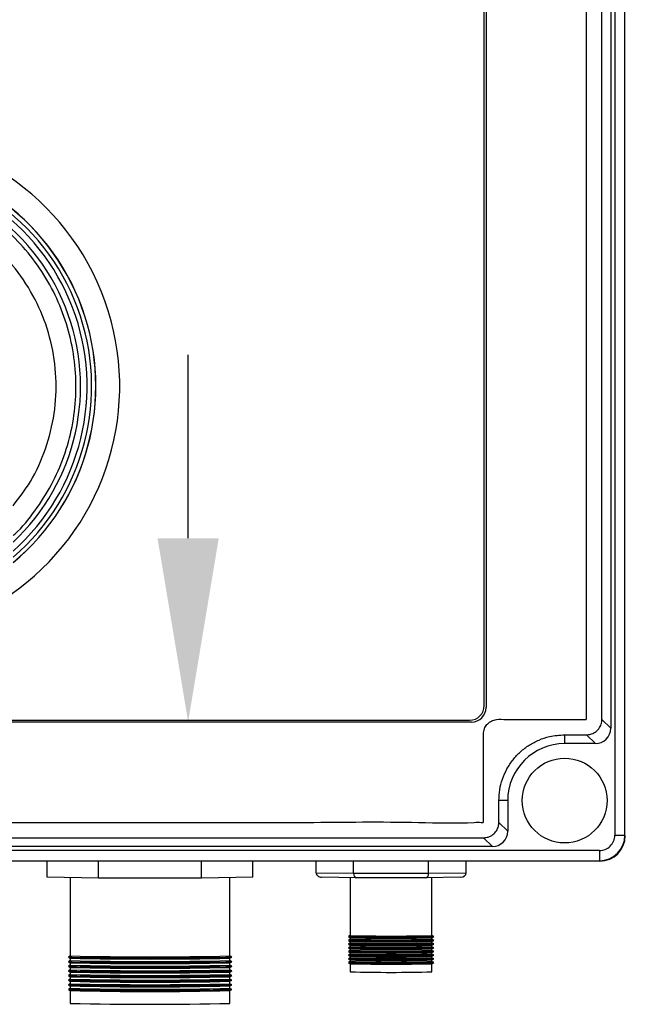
# Model space of a CAD drawing. Header units: inches. Extents: x 170 to 312, y 215 to 248.
# Tile 96 of 256: x 207.004 to 207.179, y 222.148 to 222.433. Entities that reach past the tile are written whole.
import ezdxf

# ---------------------------------------------------------------- set-up
doc = ezdxf.new("R2010")
doc.units = ezdxf.units.IN
doc.header["$LTSCALE"] = 0.25
doc.header["$MEASUREMENT"] = 0
doc.layers.add('ANNOTATIONS', color=1, linetype='Continuous')
doc.layers.add('STANDARD MOTOR LH', color=7, linetype='Continuous')

msp = doc.modelspace()

# ---------------------------------------------------------------- linework, layer by layer
at = {"layer": 'ANNOTATIONS'}
for p, q in [((207.0523842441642, 222.2831222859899), (207.0523842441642, 222.3362622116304)), ((207.005253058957, 222.2299823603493), (207.0995154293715, 222.2299823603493))]:
    msp.add_line(p, q, dxfattribs=at)
msp.add_solid([(207.0435275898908, 222.2831222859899), (207.0612408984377, 222.2831222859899), (207.0523842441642, 222.2299823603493)], dxfattribs=at)
at = {"layer": 'STANDARD MOTOR LH'}
for p, q in [((207.1758437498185, 222.721456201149), (207.1758437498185, 222.1971352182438)), ((207.1787910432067, 222.1971352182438), (207.1787910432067, 222.721456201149)), ((207.1746683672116, 222.6904892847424), (207.1746683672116, 222.2281021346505)), ((207.1721199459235, 222.2306505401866), (207.1721199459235, 222.6879408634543)), ((207.1380842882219, 222.234670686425), (207.1380842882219, 222.683937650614)), ((207.1386213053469, 222.6844577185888), (207.1386213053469, 222.2341336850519)), ((206.8431537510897, 222.2304422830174), (207.1338558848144, 222.2304422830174)), ((207.1721199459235, 222.2306505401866), (207.1746683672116, 222.2281021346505)), ((207.1343929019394, 222.2299052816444), (206.8426336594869, 222.2299052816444)), ((207.1613489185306, 222.2262168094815), (207.1676862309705, 222.2262168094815)), ((207.1613489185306, 222.2262168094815), (207.1613489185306, 222.2236684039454)), ((207.1676862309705, 222.2262168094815), (207.1702346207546, 222.2236684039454)), ((207.1702346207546, 222.2236684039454), (207.1613489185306, 222.2236684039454)), ((207.1423097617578, 222.2008403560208), (207.1423097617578, 222.2071776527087)), ((207.1448581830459, 222.2071776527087), (207.1423097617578, 222.2071776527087)), ((207.1448581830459, 222.2071776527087), (207.1448581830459, 222.1982919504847)), ((207.1423097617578, 222.2008403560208), (207.1448581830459, 222.1982919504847)), ((206.8391505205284, 222.1964066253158), (207.1378760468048, 222.1964066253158)), ((207.1378760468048, 222.1964066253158), (207.1404244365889, 222.1938582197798)), ((207.1758437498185, 222.1971352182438), (207.1787910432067, 222.1971352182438)), ((207.1404244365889, 222.1938582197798), (206.8366021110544, 222.1938582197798)), ((207.1713913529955, 222.1926828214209), (206.8056352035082, 222.1926828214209)), ((207.1713913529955, 222.1926828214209), (207.1713913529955, 222.1897355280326)), ((207.1714970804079, 222.1896298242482), (206.8055294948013, 222.1896298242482)), ((206.8056352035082, 222.1897355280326), (207.1713913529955, 222.1897355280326)), ((207.0116043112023, 222.1849538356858), (207.0116043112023, 222.1896298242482)), ((207.0264862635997, 222.1847288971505), (207.0264862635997, 222.1896298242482)), ((207.0562501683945, 222.1847288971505), (207.0562501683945, 222.1896298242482)), ((207.0711321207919, 222.1849538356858), (207.0711321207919, 222.1896298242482)), ((207.0894338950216, 222.1862962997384), (207.0894338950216, 222.1896298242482)), ((207.1002853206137, 222.1861322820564), (207.1002853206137, 222.1896298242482)), ((207.1219881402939, 222.1861322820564), (207.1219881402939, 222.1896298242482)), ((207.132839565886, 222.1862962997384), (207.132839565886, 222.1896298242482)), ((207.0264862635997, 222.1847288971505), (207.0116043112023, 222.1849538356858)), ((207.0182769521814, 222.1848529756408), (207.0182769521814, 222.162173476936)), ((207.0562501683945, 222.1847288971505), (207.0264862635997, 222.1847288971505)), ((207.0711321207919, 222.1849538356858), (207.0562501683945, 222.1847288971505)), ((207.0644594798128, 222.162173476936), (207.0644594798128, 222.1848529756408)), ((207.0894338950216, 222.1862962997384), (207.1002853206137, 222.1861322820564)), ((207.1010604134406, 222.1848015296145), (207.0909840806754, 222.1849538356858)), ((207.0993225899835, 222.1848278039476), (207.0993225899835, 222.1680803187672)), ((207.1002853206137, 222.1861322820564), (207.1219881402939, 222.1861322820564)), ((207.121213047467, 222.1848015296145), (207.1010604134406, 222.1848015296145)), ((207.1312893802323, 222.1849538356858), (207.121213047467, 222.1848015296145)), ((207.1219881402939, 222.1861322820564), (207.132839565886, 222.1862962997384)), ((207.1229508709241, 222.1680803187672), (207.1229508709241, 222.1848278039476)), ((207.0993225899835, 222.1680810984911), (207.0987869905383, 222.167771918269)), ((207.0987869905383, 222.1677686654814), (207.0993239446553, 222.1674587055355)), ((207.0993225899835, 222.1674594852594), (207.0993225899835, 222.1670063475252)), ((207.1229495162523, 222.1674587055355), (207.1234864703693, 222.1677686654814)), ((207.1234864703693, 222.167771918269), (207.1229508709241, 222.1680810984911)), ((207.1229508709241, 222.1670063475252), (207.1229508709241, 222.1674594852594)), ((207.0993225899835, 222.1670071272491), (207.0987869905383, 222.166697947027)), ((207.0987869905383, 222.1666946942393), (207.0993239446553, 222.1663847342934)), ((207.0993225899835, 222.1659331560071), (207.0987869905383, 222.165623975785)), ((207.0987869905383, 222.1656207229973), (207.0993239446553, 222.1653107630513)), ((207.0993225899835, 222.1648591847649), (207.0987869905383, 222.164550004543)), ((207.0987869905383, 222.1645467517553), (207.0993239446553, 222.1642367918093)), ((207.0993225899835, 222.1663855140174), (207.0993225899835, 222.1659323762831)), ((207.0993225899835, 222.1653115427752), (207.0993225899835, 222.164858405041)), ((207.1229495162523, 222.1663847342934), (207.1234864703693, 222.1666946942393)), ((207.1229495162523, 222.1653107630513), (207.1234864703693, 222.1656207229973)), ((207.1229495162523, 222.1642367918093), (207.1234864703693, 222.1645467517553)), ((207.1234864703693, 222.166697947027), (207.1229508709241, 222.1670071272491)), ((207.1229508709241, 222.1659323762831), (207.1229508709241, 222.1663855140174)), ((207.1234864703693, 222.165623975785), (207.1229508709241, 222.1659331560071)), ((207.1229508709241, 222.164858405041), (207.1229508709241, 222.1653115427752)), ((207.1234864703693, 222.164550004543), (207.1229508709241, 222.1648591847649)), ((207.0182769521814, 222.1621750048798), (207.0177426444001, 222.1618665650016)), ((207.0177426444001, 222.1618603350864), (207.0182795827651, 222.1615503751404)), ((207.0644568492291, 222.1615503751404), (207.0649937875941, 222.1618603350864)), ((207.0649937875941, 222.1618665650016), (207.0644594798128, 222.1621750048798)), ((207.0993225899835, 222.1637852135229), (207.0987869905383, 222.163476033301)), ((207.0987869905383, 222.1634727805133), (207.0993239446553, 222.1631628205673)), ((207.0993225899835, 222.1627112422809), (207.0987869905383, 222.1624020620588)), ((207.0987869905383, 222.1623988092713), (207.0993239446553, 222.1620888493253)), ((207.0993225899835, 222.1616372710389), (207.0987869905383, 222.1613280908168)), ((207.0993225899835, 222.1642375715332), (207.0993225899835, 222.163784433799)), ((207.0993225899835, 222.1631636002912), (207.0993225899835, 222.162710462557)), ((207.0993225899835, 222.1620896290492), (207.0993225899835, 222.161636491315)), ((207.1229495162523, 222.1631628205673), (207.1234864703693, 222.1634727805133)), ((207.1229495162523, 222.1620888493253), (207.1234864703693, 222.1623988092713)), ((207.1229508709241, 222.163784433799), (207.1229508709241, 222.1642375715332)), ((207.1234864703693, 222.163476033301), (207.1229508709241, 222.1637852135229)), ((207.1229508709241, 222.162710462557), (207.1229508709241, 222.1631636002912)), ((207.1234864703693, 222.1624020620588), (207.1229508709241, 222.1627112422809)), ((207.1229508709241, 222.161636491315), (207.1229508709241, 222.1620896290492)), ((207.1234864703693, 222.1613280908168), (207.1229508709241, 222.1616372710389)), ((207.0182769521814, 222.1608325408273), (207.0177426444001, 222.1605241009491)), ((207.0177426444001, 222.1605178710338), (207.0182795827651, 222.1602079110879)), ((207.0182769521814, 222.1594900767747), (207.0177426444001, 222.1591816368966)), ((207.0177426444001, 222.1591754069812), (207.0182795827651, 222.1588654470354)), ((207.0182769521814, 222.1615518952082), (207.0182769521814, 222.1608310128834)), ((207.0182769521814, 222.1602094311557), (207.0182769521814, 222.1594885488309)), ((207.0182769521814, 222.1588669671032), (207.0182769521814, 222.1581460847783)), ((207.0644568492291, 222.1602079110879), (207.0649937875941, 222.1605178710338)), ((207.0644568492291, 222.1588654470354), (207.0649937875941, 222.1591754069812)), ((207.0644594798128, 222.1608310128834), (207.0644594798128, 222.1615518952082)), ((207.0649937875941, 222.1605241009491), (207.0644594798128, 222.1608325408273)), ((207.0644594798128, 222.1594885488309), (207.0644594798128, 222.1602094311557)), ((207.0649937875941, 222.1591816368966), (207.0644594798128, 222.1594900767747)), ((207.0644594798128, 222.1581460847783), (207.0644594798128, 222.1588669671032)), ((207.0987869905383, 222.1613248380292), (207.0993239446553, 222.1610148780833)), ((207.0993225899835, 222.1605632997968), (207.0987869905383, 222.1602541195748)), ((207.0987869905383, 222.1602508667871), (207.0993239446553, 222.1599409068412)), ((207.0993225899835, 222.1610156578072), (207.0993225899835, 222.1605625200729)), ((207.0993225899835, 222.1599416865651), (207.0993225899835, 222.1575675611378)), ((207.1229495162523, 222.1610148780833), (207.1234864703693, 222.1613248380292)), ((207.1229495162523, 222.1599409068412), (207.1234864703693, 222.1602508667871)), ((207.1229508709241, 222.1605625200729), (207.1229508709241, 222.1610156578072)), ((207.1234864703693, 222.1602541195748), (207.1229508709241, 222.1605632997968)), ((207.1229508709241, 222.1575675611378), (207.1229508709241, 222.1599416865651)), ((207.0182769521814, 222.1581476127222), (207.0177426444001, 222.1578391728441)), ((207.0177426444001, 222.1578329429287), (207.0182795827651, 222.1575229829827)), ((207.0182769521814, 222.1568051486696), (207.0177426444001, 222.1564967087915)), ((207.0177426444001, 222.1564904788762), (207.0182795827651, 222.1561805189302)), ((207.0182769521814, 222.1575245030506), (207.0182769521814, 222.1568036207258)), ((207.0182769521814, 222.156182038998), (207.0182769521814, 222.1554611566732)), ((207.0644568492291, 222.1575229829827), (207.0649937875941, 222.1578329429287)), ((207.0644568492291, 222.1561805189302), (207.0649937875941, 222.1564904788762)), ((207.0649937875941, 222.1578391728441), (207.0644594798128, 222.1581476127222)), ((207.0644594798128, 222.1568036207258), (207.0644594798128, 222.1575245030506)), ((207.0649937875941, 222.1564967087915), (207.0644594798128, 222.1568051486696)), ((207.0644594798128, 222.1554611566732), (207.0644594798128, 222.156182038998)), ((207.0182769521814, 222.1554626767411), (207.0177426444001, 222.1551542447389)), ((207.0177426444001, 222.1551480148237), (207.0182795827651, 222.1548380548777)), ((207.0182769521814, 222.1541202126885), (207.0177426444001, 222.1538117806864)), ((207.0177426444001, 222.1538055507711), (207.0182795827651, 222.1534955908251)), ((207.0182769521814, 222.1548395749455), (207.0182769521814, 222.1541186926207)), ((207.0182769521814, 222.153497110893), (207.0182769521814, 222.1527762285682)), ((207.0644568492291, 222.1548380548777), (207.0649937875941, 222.1551480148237)), ((207.0644568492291, 222.1534955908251), (207.0649937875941, 222.1538055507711)), ((207.0649937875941, 222.1551542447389), (207.0644594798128, 222.1554626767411)), ((207.0644594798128, 222.1541186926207), (207.0644594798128, 222.1548395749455)), ((207.0649937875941, 222.1538117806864), (207.0644594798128, 222.1541202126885)), ((207.0644594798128, 222.1527762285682), (207.0644594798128, 222.153497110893)), ((207.0182769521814, 222.152777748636), (207.0177426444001, 222.1524693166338)), ((207.0177426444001, 222.1524630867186), (207.0182795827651, 222.1521531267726)), ((207.0182769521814, 222.1521546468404), (207.0182769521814, 222.1484388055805)), ((207.0644568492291, 222.1521531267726), (207.0649937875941, 222.1524630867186)), ((207.0649937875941, 222.1524693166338), (207.0644594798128, 222.152777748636)), ((207.0644594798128, 222.1484388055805), (207.0644594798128, 222.1521546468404))]:
    msp.add_line(p, q, dxfattribs=at)
at = {"layer": 'STANDARD MOTOR LH', "flags": 128}
for points in [[(207.0987856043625, 222.1677702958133), (207.0990554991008, 222.1677478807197), (207.0998534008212, 222.1677264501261), (207.1011444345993, 222.1677069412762), (207.1028722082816, 222.167690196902), (207.1049611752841, 222.1676769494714), (207.107320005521, 222.1676677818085), (207.1098456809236, 222.1676631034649), (207.112427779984, 222.1676631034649), (207.1149534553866, 222.1676677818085), (207.1173123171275, 222.1676769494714), (207.119401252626, 222.167690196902), (207.1211290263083, 222.1677069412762), (207.1224200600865, 222.1677264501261), (207.1232179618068, 222.1677478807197), (207.1234878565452, 222.1677702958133), (207.1234864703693, 222.167771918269)], [(207.0987856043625, 222.1666963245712), (207.0990554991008, 222.1666739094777), (207.0998534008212, 222.1666524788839), (207.1011444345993, 222.1666329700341), (207.1028722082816, 222.16661622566), (207.1049611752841, 222.1666029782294), (207.107320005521, 222.1665938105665), (207.1098456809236, 222.1665891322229), (207.112427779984, 222.1665891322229), (207.1149534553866, 222.1665938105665), (207.1173123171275, 222.1666029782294), (207.119401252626, 222.16661622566), (207.1211290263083, 222.1666329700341), (207.1224200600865, 222.1666524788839), (207.1232179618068, 222.1666739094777), (207.1234878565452, 222.1666963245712), (207.1234864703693, 222.166697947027)], [(207.0987856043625, 222.1656223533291), (207.0990554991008, 222.1655999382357), (207.0998534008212, 222.1655785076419), (207.1011444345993, 222.1655589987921), (207.1028722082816, 222.165542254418), (207.1049611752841, 222.1655290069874), (207.107320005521, 222.1655198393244), (207.1098456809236, 222.1655151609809), (207.112427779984, 222.1655151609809), (207.1149534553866, 222.1655198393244), (207.1173123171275, 222.1655290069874), (207.119401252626, 222.165542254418), (207.1211290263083, 222.1655589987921), (207.1224200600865, 222.1655785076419), (207.1232179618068, 222.1655999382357), (207.1234878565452, 222.1656223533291), (207.1234864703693, 222.165623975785)], [(207.0987856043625, 222.1645483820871), (207.0990554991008, 222.1645259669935), (207.0998534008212, 222.1645045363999), (207.1011444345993, 222.1644850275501), (207.1028722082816, 222.1644682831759), (207.1049611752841, 222.1644550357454), (207.107320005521, 222.1644458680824), (207.1098456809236, 222.1644411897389), (207.112427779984, 222.1644411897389), (207.1149534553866, 222.1644458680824), (207.1173123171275, 222.1644550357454), (207.119401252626, 222.1644682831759), (207.1211290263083, 222.1644850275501), (207.1224200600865, 222.1645045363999), (207.1232179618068, 222.1645259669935), (207.1234878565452, 222.1645483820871), (207.1234864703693, 222.164550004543)], [(207.0177426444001, 222.1618665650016), (207.0177399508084, 222.161863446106), (207.018016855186, 222.1618319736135), (207.0188411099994, 222.1618012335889), (207.0201933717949, 222.1617719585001), (207.0220419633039, 222.161744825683), (207.0243435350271, 222.1617204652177), (207.0270441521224, 222.161699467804), (207.0300805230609, 222.1616823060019), (207.0333814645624, 222.1616693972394), (207.0368696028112, 222.1616610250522), (207.0404631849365, 222.1616574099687), (207.0440779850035, 222.1616586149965), (207.0476292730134, 222.1616646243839), (207.0510337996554, 222.1616752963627), (207.0542117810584, 222.1616903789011), (207.0570887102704, 222.1617095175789), (207.0595971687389, 222.1617322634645), (207.0616783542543, 222.1617580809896), (207.0632834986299, 222.1617863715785), (207.0643749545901, 222.1618164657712), (207.0649271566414, 222.1618476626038), (207.0649937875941, 222.1618665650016)], [(207.0987856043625, 222.1634744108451), (207.0990554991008, 222.1634519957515), (207.0998534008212, 222.1634305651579), (207.1011444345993, 222.163411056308), (207.1028722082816, 222.1633943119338), (207.1049611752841, 222.1633810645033), (207.107320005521, 222.1633718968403), (207.1098456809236, 222.1633672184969), (207.112427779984, 222.1633672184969), (207.1149534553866, 222.1633718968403), (207.1173123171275, 222.1633810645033), (207.119401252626, 222.1633943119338), (207.1211290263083, 222.163411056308), (207.1224200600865, 222.1634305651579), (207.1232179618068, 222.1634519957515), (207.1234878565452, 222.1634744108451), (207.1234864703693, 222.163476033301)], [(207.0987856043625, 222.162400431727), (207.0990554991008, 222.1623780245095), (207.0998534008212, 222.1623565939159), (207.1011444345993, 222.162337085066), (207.1028722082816, 222.1623203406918), (207.1049611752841, 222.1623070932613), (207.107320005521, 222.1622979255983), (207.1098456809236, 222.1622932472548), (207.112427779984, 222.1622932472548), (207.1149534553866, 222.1622979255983), (207.1173123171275, 222.1623070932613), (207.119401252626, 222.1623203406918), (207.1211290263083, 222.162337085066), (207.1224200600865, 222.1623565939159), (207.1232179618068, 222.1623780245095), (207.1234878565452, 222.162400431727), (207.1234864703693, 222.1624020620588)], [(207.0177426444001, 222.1605241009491), (207.0177399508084, 222.1605209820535), (207.018016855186, 222.160489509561), (207.0188411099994, 222.1604587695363), (207.0201933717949, 222.1604294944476), (207.0220419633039, 222.1604023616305), (207.0243435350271, 222.1603780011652), (207.0270441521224, 222.1603570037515), (207.0300805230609, 222.1603398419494), (207.0333814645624, 222.1603269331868), (207.0368696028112, 222.1603185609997), (207.0404631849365, 222.1603149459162), (207.0440779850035, 222.160316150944), (207.0476292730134, 222.1603221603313), (207.0510337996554, 222.1603328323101), (207.0542117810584, 222.1603479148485), (207.0570887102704, 222.1603670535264), (207.0595971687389, 222.1603897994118), (207.0616783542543, 222.160415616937), (207.0632834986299, 222.1604439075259), (207.0643749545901, 222.1604740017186), (207.0649271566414, 222.1605051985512), (207.0649937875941, 222.1605241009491)], [(207.0177426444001, 222.1591816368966), (207.0177399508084, 222.159178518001), (207.018016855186, 222.1591470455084), (207.0188411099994, 222.1591163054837), (207.0201933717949, 222.1590870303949), (207.0220419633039, 222.159059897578), (207.0243435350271, 222.1590355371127), (207.0270441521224, 222.159014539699), (207.0300805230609, 222.1589973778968), (207.0333814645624, 222.1589844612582), (207.0368696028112, 222.1589760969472), (207.0404631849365, 222.1589724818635), (207.0440779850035, 222.1589736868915), (207.0476292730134, 222.1589796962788), (207.0510337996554, 222.1589903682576), (207.0542117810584, 222.1590054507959), (207.0570887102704, 222.1590245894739), (207.0595971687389, 222.1590473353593), (207.0616783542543, 222.1590731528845), (207.0632834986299, 222.1591014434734), (207.0643749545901, 222.1591315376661), (207.0649271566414, 222.1591627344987), (207.0649937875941, 222.1591816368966)], [(207.0987856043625, 222.161326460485), (207.0990554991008, 222.1613040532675), (207.0998534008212, 222.1612826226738), (207.1011444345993, 222.161263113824), (207.1028722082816, 222.1612463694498), (207.1049611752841, 222.1612331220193), (207.107320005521, 222.1612239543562), (207.1098456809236, 222.1612192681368), (207.112427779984, 222.1612192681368), (207.1149534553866, 222.1612239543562), (207.1173123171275, 222.1612331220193), (207.119401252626, 222.1612463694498), (207.1211290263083, 222.161263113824), (207.1224200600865, 222.1612826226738), (207.1232179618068, 222.1613040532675), (207.1234878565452, 222.161326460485), (207.1234864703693, 222.1613280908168)], [(207.0987856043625, 222.160252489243), (207.0990554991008, 222.1602300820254), (207.0998534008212, 222.1602086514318), (207.1011444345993, 222.160189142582), (207.1028722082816, 222.1601723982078), (207.1049611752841, 222.1601591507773), (207.107320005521, 222.1601499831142), (207.1098456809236, 222.1601452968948), (207.112427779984, 222.1601452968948), (207.1149534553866, 222.1601499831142), (207.1173123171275, 222.1601591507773), (207.119401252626, 222.1601723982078), (207.1211290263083, 222.160189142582), (207.1224200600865, 222.1602086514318), (207.1232179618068, 222.1602300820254), (207.1234878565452, 222.160252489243), (207.1234864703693, 222.1602541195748)], [(207.0177426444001, 222.1578391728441), (207.0177399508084, 222.1578360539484), (207.018016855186, 222.1578045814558), (207.0188411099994, 222.1577738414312), (207.0201933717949, 222.1577445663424), (207.0220419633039, 222.1577174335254), (207.0243435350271, 222.1576930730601), (207.0270441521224, 222.1576720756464), (207.0300805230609, 222.1576549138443), (207.0333814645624, 222.1576419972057), (207.0368696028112, 222.1576336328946), (207.0404631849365, 222.157630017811), (207.0440779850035, 222.1576312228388), (207.0476292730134, 222.1576372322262), (207.0510337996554, 222.157647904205), (207.0542117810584, 222.1576629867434), (207.0570887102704, 222.1576821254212), (207.0595971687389, 222.1577048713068), (207.0616783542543, 222.1577306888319), (207.0632834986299, 222.1577589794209), (207.0643749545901, 222.1577890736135), (207.0649271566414, 222.1578202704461), (207.0649937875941, 222.1578391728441)], [(207.0177426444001, 222.1564967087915), (207.0177399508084, 222.1564935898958), (207.018016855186, 222.1564621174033), (207.0188411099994, 222.1564313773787), (207.0201933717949, 222.1564021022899), (207.0220419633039, 222.1563749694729), (207.0243435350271, 222.1563506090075), (207.0270441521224, 222.1563296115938), (207.0300805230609, 222.1563124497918), (207.0333814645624, 222.1562995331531), (207.0368696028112, 222.1562911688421), (207.0404631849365, 222.1562875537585), (207.0440779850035, 222.1562887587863), (207.0476292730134, 222.1562947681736), (207.0510337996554, 222.1563054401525), (207.0542117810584, 222.1563205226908), (207.0570887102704, 222.1563396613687), (207.0595971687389, 222.1563624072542), (207.0616783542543, 222.1563882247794), (207.0632834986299, 222.1564165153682), (207.0643749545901, 222.156446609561), (207.0649271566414, 222.1564778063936), (207.0649937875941, 222.1564967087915)], [(207.0177426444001, 222.1551542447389), (207.0177399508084, 222.1551511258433), (207.018016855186, 222.1551196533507), (207.0188411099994, 222.1550889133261), (207.0201933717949, 222.1550596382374), (207.0220419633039, 222.1550325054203), (207.0243435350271, 222.155008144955), (207.0270441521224, 222.1549871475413), (207.0300805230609, 222.1549699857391), (207.0333814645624, 222.1549570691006), (207.0368696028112, 222.1549487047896), (207.0404631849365, 222.1549450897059), (207.0440779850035, 222.1549462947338), (207.0476292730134, 222.1549523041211), (207.0510337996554, 222.1549629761), (207.0542117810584, 222.1549780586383), (207.0570887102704, 222.1549971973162), (207.0595971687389, 222.1550199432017), (207.0616783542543, 222.1550457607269), (207.0632834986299, 222.1550740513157), (207.0643749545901, 222.1551041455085), (207.0649271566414, 222.155135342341), (207.0649937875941, 222.1551542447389)], [(207.0177426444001, 222.1538117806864), (207.0177399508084, 222.1538086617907), (207.018016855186, 222.1537771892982), (207.0188411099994, 222.1537464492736), (207.0201933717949, 222.1537171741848), (207.0220419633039, 222.1536900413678), (207.0243435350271, 222.1536656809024), (207.0270441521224, 222.1536446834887), (207.0300805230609, 222.1536275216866), (207.0333814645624, 222.1536146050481), (207.0368696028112, 222.1536062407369), (207.0404631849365, 222.1536026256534), (207.0440779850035, 222.1536038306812), (207.0476292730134, 222.1536098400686), (207.0510337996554, 222.1536205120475), (207.0542117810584, 222.1536355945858), (207.0570887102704, 222.1536547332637), (207.0595971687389, 222.1536774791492), (207.0616783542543, 222.1537032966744), (207.0632834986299, 222.1537315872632), (207.0643749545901, 222.153761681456), (207.0649271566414, 222.1537928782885), (207.0649937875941, 222.1538117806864)], [(207.0177426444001, 222.1524693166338), (207.0177399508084, 222.1524661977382), (207.018016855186, 222.1524347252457), (207.0188411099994, 222.1524039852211), (207.0201933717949, 222.1523747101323), (207.0220419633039, 222.1523475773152), (207.0243435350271, 222.1523232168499), (207.0270441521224, 222.1523022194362), (207.0300805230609, 222.1522850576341), (207.0333814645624, 222.1522721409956), (207.0368696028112, 222.1522637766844), (207.0404631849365, 222.1522601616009), (207.0440779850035, 222.1522613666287), (207.0476292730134, 222.1522673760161), (207.0510337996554, 222.1522780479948), (207.0542117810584, 222.1522931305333), (207.0570887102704, 222.1523122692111), (207.0595971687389, 222.1523350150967), (207.0616783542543, 222.1523608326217), (207.0632834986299, 222.1523891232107), (207.0643749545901, 222.1524192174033), (207.0649271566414, 222.152450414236), (207.0649937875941, 222.1524693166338)]]:
    msp.add_lwpolyline(points, dxfattribs=at)
at = {"layer": 'STANDARD MOTOR LH'}
msp.add_circle((207.1613489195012, 222.207177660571), 0.0122623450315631, dxfattribs=at)
for centre, radius, start, end in [((206.9592316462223, 222.3271583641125), 0.07336265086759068, 304.5814029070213, 235.6238336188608), ((206.959218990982, 222.327158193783), 0.06647414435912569, 309.7737854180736, 230.6860251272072), ((206.9592189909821, 222.327158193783), 0.06644525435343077, 309.7944362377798, 230.6467784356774), ((206.9592189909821, 222.327158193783), 0.0652415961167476, 310.6768779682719, 229.5646903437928), ((206.959218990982, 222.327158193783), 0.06392017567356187, 311.6983682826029, 228.5431638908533), ((206.959218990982, 222.327158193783), 0.06203211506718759, 313.2646430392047, 226.9769264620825), ((207.1338558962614, 222.2346706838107), 0.004228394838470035, 270, 0), ((207.1343929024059, 222.2341336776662), 0.004228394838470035, 270, 0), ((207.1613489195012, 222.207177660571), 0.01649073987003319, 90, 180), ((207.1713913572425, 222.1971352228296), 0.004452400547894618, 270, 7.197722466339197e-10), ((207.1713913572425, 222.1971352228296), 0.007399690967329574, 270, 0), ((207.1714970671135, 222.1970295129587), 0.007399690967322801, 270, 0), ((207.1111027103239, 222.6732520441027), 0.5053090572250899, 268.6641594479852, 271.3434039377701), ((207.1111701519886, 222.6840856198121), 0.516761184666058, 268.6862891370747, 271.3061474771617), ((207.1111027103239, 222.6721780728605), 0.5053090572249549, 268.6641594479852, 271.3434039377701), ((207.1111701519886, 222.68301164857), 0.516761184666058, 268.6862891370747, 271.3061474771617), ((207.1111027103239, 222.6711041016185), 0.505309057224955, 268.6641594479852, 271.3434039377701), ((207.1111701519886, 222.681937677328), 0.5167611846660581, 268.6862891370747, 271.3061474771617), ((207.1111027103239, 222.6700301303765), 0.5053090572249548, 268.6641594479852, 271.3434039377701), ((207.0413682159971, 223.1866228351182), 1.024709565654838, 268.7087619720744, 271.2912380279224), ((207.1111701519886, 222.680863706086), 0.5167611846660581, 268.6862891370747, 271.3061474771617), ((207.1111027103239, 222.6689561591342), 0.505309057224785, 268.6641594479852, 271.3434039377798), ((207.1111701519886, 222.6797897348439), 0.5167611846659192, 268.6862891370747, 271.3061474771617), ((207.1111027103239, 222.6678821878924), 0.5053090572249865, 268.6641594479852, 271.3434039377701), ((207.1111701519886, 222.6787157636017), 0.5167611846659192, 268.6862891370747, 271.3061474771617), ((207.1111027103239, 222.6668082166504), 0.5053090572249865, 268.6641594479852, 271.3434039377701), ((207.0413682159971, 223.1852803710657), 1.024709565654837, 268.7087619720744, 271.2912380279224), ((207.0413682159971, 223.1839379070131), 1.024709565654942, 268.7087619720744, 271.2912380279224), ((207.0413682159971, 223.2059981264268), 1.044702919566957, 268.7336218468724, 271.2663781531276), ((207.0413682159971, 223.2046556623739), 1.04470291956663, 268.7336218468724, 271.2663781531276), ((207.0413682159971, 223.2032951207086), 1.044684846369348, 268.7335999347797, 271.2664000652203), ((207.1111701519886, 222.6776417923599), 0.5167611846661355, 268.6862891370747, 271.3061474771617), ((207.1111027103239, 222.6657342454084), 0.5053090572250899, 268.6641594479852, 271.3434039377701), ((207.1111701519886, 222.6765678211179), 0.5167611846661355, 268.6862891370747, 271.3061474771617), ((207.0413682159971, 223.1825954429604), 1.024709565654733, 268.7087619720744, 271.2912380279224), ((207.0413682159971, 223.181252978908), 1.024709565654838, 268.7087619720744, 271.2912380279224), ((207.0413682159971, 223.2019526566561), 1.044684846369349, 268.7335999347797, 271.2664000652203), ((207.0413682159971, 223.2006101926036), 1.044684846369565, 268.7335999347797, 271.2664000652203), ((207.1111367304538, 222.6685221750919), 0.5110911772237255, 268.6754600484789, 271.3245399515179), ((207.0413682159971, 223.1799105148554), 1.024709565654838, 268.7087619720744, 271.2912380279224), ((207.0413682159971, 223.1785680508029), 1.024709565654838, 268.7087619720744, 271.2912380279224), ((207.0413682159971, 223.1992677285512), 1.044684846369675, 268.7335999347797, 271.2664000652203), ((207.0413682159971, 223.1979074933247), 1.044667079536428, 268.7335783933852, 271.2664216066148), ((207.0413682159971, 223.1772255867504), 1.024709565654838, 268.7087619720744, 271.2912380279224), ((207.0413682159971, 223.1965650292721), 1.044667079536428, 268.7335783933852, 271.2664216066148), ((207.0413682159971, 223.1728881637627), 1.024709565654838, 268.7087619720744, 271.2912380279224)]:
    msp.add_arc(centre, radius, start, end, dxfattribs=at)
for centre, major_axis, ratio, start_param, end_param in [((207.1702224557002, 222.2281143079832), (0.003148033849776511, -0.003148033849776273), 0.9972646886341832, 5.499156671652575, 7.067213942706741), ((207.140412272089, 222.1983041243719), (0.003148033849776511, -0.003148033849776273), 0.9972646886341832, 5.49915667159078, 7.067213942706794), ((207.0909840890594, 222.1862962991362), (0.001550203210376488, 0), 0.8659924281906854, 3.141592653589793, 4.712388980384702), ((207.1010604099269, 222.1861439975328), (1.014525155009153e-05, 0.001342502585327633), 0.5773063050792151, 1.583885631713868, 3.154681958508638), ((207.1212130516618, 222.1861439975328), (-1.014525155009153e-05, 0.001342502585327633), 0.5773063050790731, 3.12850334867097, 4.699299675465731), ((207.1312893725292, 222.1862962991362), (0.001550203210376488, 0), 0.8659924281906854, 4.712388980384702, 6.283185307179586)]:
    msp.add_ellipse(centre, major_axis=major_axis, ratio=ratio, start_param=start_param, end_param=end_param, dxfattribs=at)
for points, knots in [([(207.1420881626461, 222.6879246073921), (207.1416760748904, 222.6879589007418), (207.140851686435, 222.688027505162), (207.1398840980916, 222.6885030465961), (207.1391941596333, 222.6890440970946), (207.1387231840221, 222.6895622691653), (207.1383440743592, 222.6901465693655), (207.1380660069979, 222.6907823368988), (207.1377366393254, 222.6921321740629), (207.1379086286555, 222.6942228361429), (207.1378542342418, 222.6965096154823), (207.1378615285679, 222.6987958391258), (207.1378683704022, 222.7038205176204), (207.1377074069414, 222.710237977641), (207.138017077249, 222.7157094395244), (207.1378547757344, 222.7175905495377), (207.1378337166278, 222.717631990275), (207.1378086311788, 222.717669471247), (207.1377668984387, 222.7177072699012), (207.1376329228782, 222.7177580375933), (207.1371214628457, 222.7176961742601), (207.1351328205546, 222.7177990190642), (207.1270852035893, 222.717626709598), (207.1072664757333, 222.7178232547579), (207.0767028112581, 222.7177053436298), (207.0278419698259, 222.7177520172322), (206.9789695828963, 222.7177316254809), (206.930101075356, 222.7177359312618), (206.8995581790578, 222.7177327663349), (206.8751230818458, 222.7177381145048), (206.8598531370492, 222.7177246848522), (206.8491601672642, 222.7177487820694), (206.8438191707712, 222.7177149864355), (206.8411409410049, 222.7177626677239), (206.8399076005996, 222.7177001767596), (206.8394017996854, 222.717755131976), (206.8392774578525, 222.7177155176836), (206.8392413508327, 222.7176903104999), (206.8392179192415, 222.7176677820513), (206.8391983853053, 222.7176420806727), (206.8391837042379, 222.7176143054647), (206.8391731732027, 222.7175852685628), (206.8391689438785, 222.7175604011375), (206.8391671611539, 222.71754290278), (206.8391664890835, 222.7175253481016), (206.8391672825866, 222.7174726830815), (206.8391659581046, 222.7172620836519), (206.8391681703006, 222.716419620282), (206.8391644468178, 222.7130498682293), (206.8391668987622, 222.7085568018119), (206.8391672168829, 222.7040636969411), (206.8391656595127, 222.7008544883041), (206.8391774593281, 222.6973060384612), (206.8391339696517, 222.6940895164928), (206.8391852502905, 222.6919166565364), (206.8390830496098, 222.6912566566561), (206.8389214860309, 222.6906965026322), (206.8386900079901, 222.6901610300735), (206.8383120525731, 222.6895729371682), (206.8376841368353, 222.6888801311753), (206.836686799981, 222.6882029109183), (206.834830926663, 222.687790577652), (206.8324999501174, 222.6879686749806), (206.8288103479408, 222.6878987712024), (206.8223467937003, 222.6879523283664), (206.8159128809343, 222.6878754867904), (206.8110387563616, 222.687952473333), (206.8098459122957, 222.6879079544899), (206.8095237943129, 222.6879353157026), (206.8094421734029, 222.6878889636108), (206.8094017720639, 222.6878529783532), (206.8093784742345, 222.6878167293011), (206.809365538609, 222.687782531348), (206.8093593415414, 222.687756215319), (206.8093531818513, 222.6876970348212), (206.8093623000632, 222.6874704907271), (206.8093470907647, 222.6865662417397), (206.8093724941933, 222.6829470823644), (206.8093296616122, 222.6684746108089), (206.8093671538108, 222.6436614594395), (206.8093538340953, 222.6105790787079), (206.8093582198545, 222.5664685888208), (206.8093563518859, 222.5223582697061), (206.8093567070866, 222.467220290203), (206.80935658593, 222.4231099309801), (206.8093566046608, 222.3789995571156), (206.8093566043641, 222.345916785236), (206.8093565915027, 222.3128340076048), (206.8093566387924, 222.2825980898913), (206.8093565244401, 222.2592993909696), (206.8093567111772, 222.2449831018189), (206.8093564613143, 222.2381705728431), (206.8093567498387, 222.2348812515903), (206.8093561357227, 222.2330699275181), (206.8093578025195, 222.2317938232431), (206.8093559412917, 222.2310677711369), (206.8093568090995, 222.2309004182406), (206.809356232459, 222.2308662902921), (206.8093587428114, 222.2308374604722), (206.8093661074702, 222.230806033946), (206.809379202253, 222.2307743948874), (206.809396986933, 222.2307467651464), (206.8094179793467, 222.2307232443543), (206.8094504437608, 222.2306964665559), (206.8094999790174, 222.230671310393), (206.8096470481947, 222.2306604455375), (206.8101793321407, 222.2306776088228), (206.8123301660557, 222.2306485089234), (206.8160097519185, 222.2306739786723), (206.8209201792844, 222.2306649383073), (206.8272292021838, 222.2306677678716), (206.8319020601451, 222.2306671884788), (206.8349383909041, 222.2306668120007)], [0, 0, 0, 0, 0.001413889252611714, 0.00282850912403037, 0.003628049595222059, 0.004427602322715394, 0.005227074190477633, 0.006016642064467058, 0.006806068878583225, 0.00998608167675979, 0.01313352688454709, 0.01470724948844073, 0.01785469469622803, 0.03044447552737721, 0.03673936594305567, 0.03681891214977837, 0.03685839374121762, 0.03689777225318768, 0.03697423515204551, 0.03704737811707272, 0.03738361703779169, 0.03869834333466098, 0.04395728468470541, 0.06499301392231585, 0.1070645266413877, 0.1491360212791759, 0.2332790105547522, 0.2753505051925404, 0.3174220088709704, 0.3384577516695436, 0.3594934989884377, 0.3700113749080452, 0.3752703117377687, 0.3778997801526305, 0.3792145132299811, 0.3795432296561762, 0.379618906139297, 0.3796564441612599, 0.379693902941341, 0.3797304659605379, 0.3797671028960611, 0.379801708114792, 0.3798363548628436, 0.3798536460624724, 0.3798622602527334, 0.3798968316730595, 0.3800349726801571, 0.3805875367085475, 0.3827978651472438, 0.3916392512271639, 0.3960599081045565, 0.3982702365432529, 0.4026908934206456, 0.4082767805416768, 0.4093563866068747, 0.4101619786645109, 0.4105637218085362, 0.4113623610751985, 0.4121609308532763, 0.4129595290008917, 0.4145733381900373, 0.4162144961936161, 0.4193997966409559, 0.4225766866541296, 0.428930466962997, 0.4416380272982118, 0.4448149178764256, 0.4456091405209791, 0.4458080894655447, 0.4458858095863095, 0.4459241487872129, 0.4459940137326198, 0.4460312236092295, 0.4460497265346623, 0.4460869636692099, 0.4462355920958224, 0.4468289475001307, 0.4492023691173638, 0.4586960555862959, 0.4966708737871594, 0.5346456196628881, 0.5726204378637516, 0.6485700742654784, 0.6865448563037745, 0.7624944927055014, 0.8004692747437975, 0.8384440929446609, 0.8764188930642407, 0.9143936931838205, 0.9425650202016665, 0.9566506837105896, 0.9636935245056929, 0.9660247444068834, 0.9679778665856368, 0.9699309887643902, 0.9704192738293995, 0.970477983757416, 0.9705073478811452, 0.9705367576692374, 0.9705774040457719, 0.9706180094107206, 0.9706540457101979, 0.9706900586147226, 0.9707260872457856, 0.9707987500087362, 0.9708765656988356, 0.9712287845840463, 0.9726376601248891, 0.9782731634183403, 0.9839086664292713, 0.9895441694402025, 0.9999999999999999, 0.9999999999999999, 0.9999999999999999, 0.9999999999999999]), ([(206.8349383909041, 222.2306668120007), (206.8351253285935, 222.2306594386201), (206.8357806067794, 222.2306335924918), (206.8365354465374, 222.2303906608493), (206.8371471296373, 222.2300495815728), (206.8374366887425, 222.2298550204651), (206.8379865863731, 222.2294174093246), (206.8384446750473, 222.2288617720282), (206.8387704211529, 222.2282391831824), (206.8390462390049, 222.2275910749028), (206.83926233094, 222.2260682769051), (206.8391352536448, 222.2237465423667), (206.8391847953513, 222.2200328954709), (206.8391533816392, 222.2135387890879), (206.8391684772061, 222.2070431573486), (206.8391664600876, 222.2022875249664), (206.8391668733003, 222.2012255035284), (206.8391667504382, 222.2010821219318), (206.8391668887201, 222.2010318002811), (206.8391765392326, 222.2009890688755), (206.8391982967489, 222.2009506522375), (206.8392231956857, 222.2009163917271), (206.8392645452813, 222.2008815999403), (206.8393868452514, 222.200837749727), (206.839838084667, 222.2008875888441), (206.8415918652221, 222.2008050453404), (206.8486772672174, 222.2009433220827), (206.8661401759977, 222.2007865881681), (206.903828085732, 222.2009070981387), (206.9468661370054, 222.2008523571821), (206.9899194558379, 222.2008514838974), (207.0329568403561, 222.2008917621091), (207.0760745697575, 222.2006312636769), (207.1136021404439, 222.2011658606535), (207.1305925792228, 222.20050076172), (207.1366941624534, 222.2009598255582), (207.137599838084, 222.2007982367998), (207.13778067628, 222.2008958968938), (207.1378120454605, 222.2009273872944), (207.1378371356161, 222.2009626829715), (207.1378540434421, 222.2010036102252), (207.137858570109, 222.2010389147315), (207.137860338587, 222.2010640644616), (207.1378588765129, 222.2011228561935), (207.1378613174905, 222.2013577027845), (207.1378572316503, 222.2022976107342), (207.1378644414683, 222.2060562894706), (207.1378554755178, 222.2110693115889), (207.137865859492, 222.2167952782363), (207.1378385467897, 222.2209002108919), (207.1379179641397, 222.2243858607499), (207.1377599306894, 222.2267238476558), (207.1381289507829, 222.2279823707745), (207.1384399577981, 222.2286135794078), (207.1387812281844, 222.2290910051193), (207.1393392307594, 222.2296950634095), (207.1402206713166, 222.2303314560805), (207.1420684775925, 222.230813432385), (207.1444146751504, 222.2306184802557), (207.148124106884, 222.2306953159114), (207.1513726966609, 222.2306646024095), (207.1555462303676, 222.2306683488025), (207.1597219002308, 222.2306591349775), (207.1638903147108, 222.2306844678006), (207.1664474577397, 222.2306550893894), (207.1671838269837, 222.2306810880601), (207.1674889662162, 222.2306593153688), (207.1675642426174, 222.2306897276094), (207.1675994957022, 222.2307153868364), (207.1676223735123, 222.2307374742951), (207.1676464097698, 222.2307712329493), (207.1676607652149, 222.2308053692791), (207.1676683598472, 222.2308421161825), (207.167672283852, 222.2309042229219), (207.1676660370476, 222.2311410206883), (207.1676764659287, 222.2320884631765), (207.167659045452, 222.2358775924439), (207.1676884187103, 222.2510351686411), (207.1676626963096, 222.2770187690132), (207.1676718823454, 222.311664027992), (207.1676694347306, 222.3463091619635), (207.1676702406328, 222.392502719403), (207.1676698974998, 222.4386962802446), (207.1676699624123, 222.4964382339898), (207.1676699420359, 222.5426317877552), (207.1676699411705, 222.5830511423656), (207.1676699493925, 222.6119221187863), (207.1676698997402, 222.6370999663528), (207.1676700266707, 222.6604312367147), (207.1676698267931, 222.674177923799), (207.1676700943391, 222.6807193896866), (207.1676697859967, 222.6838716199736), (207.1676704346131, 222.6855984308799), (207.1676686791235, 222.686809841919), (207.1676706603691, 222.6875062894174), (207.1676696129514, 222.6876761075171), (207.1676705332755, 222.6877230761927), (207.1676675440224, 222.6877577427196), (207.1676584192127, 222.6877906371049), (207.1676453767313, 222.6878207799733), (207.1676272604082, 222.6878473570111), (207.1676060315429, 222.6878705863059), (207.1675731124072, 222.6878969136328), (207.1674719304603, 222.6879421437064), (207.1670630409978, 222.6878965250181), (207.1655045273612, 222.6879716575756), (207.1615862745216, 222.6878859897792), (207.1557484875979, 222.6879367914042), (207.148842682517, 222.6879216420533), (207.1443396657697, 222.6879236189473), (207.1420881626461, 222.6879246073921)], [0, 0, 0, 0, 0.0006438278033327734, 0.002256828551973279, 0.002656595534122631, 0.00305635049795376, 0.003456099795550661, 0.005076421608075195, 0.005476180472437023, 0.005875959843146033, 0.007496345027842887, 0.01069239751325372, 0.01388774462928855, 0.02027845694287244, 0.03305986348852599, 0.03625521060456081, 0.03665463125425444, 0.03671744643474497, 0.0367488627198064, 0.03682804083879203, 0.03686422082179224, 0.03690040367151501, 0.03697364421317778, 0.03704605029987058, 0.03734123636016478, 0.03849940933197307, 0.04313209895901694, 0.06166285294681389, 0.09872436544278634, 0.1728473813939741, 0.2099088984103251, 0.2469704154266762, 0.3210934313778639, 0.3581549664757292, 0.3766856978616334, 0.3790020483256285, 0.379581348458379, 0.3796586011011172, 0.3796967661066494, 0.379733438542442, 0.3798073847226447, 0.3798460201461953, 0.3798556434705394, 0.3798941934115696, 0.3800482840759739, 0.3806647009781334, 0.3831303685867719, 0.3929930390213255, 0.3979243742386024, 0.4028557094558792, 0.4071090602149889, 0.4099861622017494, 0.4107907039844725, 0.4115951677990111, 0.4123996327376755, 0.4128008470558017, 0.414427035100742, 0.4160539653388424, 0.4192645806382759, 0.4224586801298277, 0.4288468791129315, 0.4304439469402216, 0.4368321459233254, 0.443220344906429, 0.4448174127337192, 0.44561592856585, 0.4457757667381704, 0.4458517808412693, 0.4458892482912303, 0.4459255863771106, 0.4459607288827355, 0.4460314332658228, 0.4460508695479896, 0.4460898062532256, 0.4462451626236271, 0.4468665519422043, 0.4493520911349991, 0.4592942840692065, 0.499063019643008, 0.5388317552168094, 0.5786004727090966, 0.6183692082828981, 0.697906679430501, 0.7376754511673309, 0.8172129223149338, 0.8569816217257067, 0.8768660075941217, 0.9166347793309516, 0.9436855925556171, 0.9572109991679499, 0.9639737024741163, 0.9662121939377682, 0.9680662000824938, 0.9699202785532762, 0.9703838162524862, 0.9704646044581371, 0.9705050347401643, 0.9705455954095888, 0.9705838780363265, 0.970622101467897, 0.9706581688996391, 0.9706941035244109, 0.9707301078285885, 0.9708027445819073, 0.9710683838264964, 0.9721009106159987, 0.9762311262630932, 0.9844915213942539, 0.9922457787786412, 0.9999999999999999, 0.9999999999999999, 0.9999999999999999, 0.9999999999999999]), ([(207.0017298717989, 222.2838904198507), (207.0018980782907, 222.2840347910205), (207.0043257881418, 222.2861184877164), (207.0081687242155, 222.2910361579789), (207.013023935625, 222.2985353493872), (207.0166187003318, 222.3067598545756), (207.0189965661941, 222.3153976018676), (207.0200735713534, 222.3242975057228), (207.0198351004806, 222.3332573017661), (207.0182839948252, 222.3420856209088), (207.0154544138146, 222.3505906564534), (207.0114075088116, 222.3585885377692), (207.0062308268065, 222.3659058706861), (207.000036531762, 222.3723849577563), (206.9929586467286, 222.3778831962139), (206.9851503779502, 222.382290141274), (206.9767808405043, 222.3854783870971), (206.9680309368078, 222.3874985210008), (206.9620709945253, 222.3877397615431), (206.9590910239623, 222.3878603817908)], [0, 0, 0, 0, 0.00463120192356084, 0.06684173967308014, 0.129052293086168, 0.1912629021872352, 0.2534734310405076, 0.3156840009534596, 0.3778944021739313, 0.4401049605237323, 0.5023155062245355, 0.5645262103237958, 0.6267366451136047, 0.6889472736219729, 0.7511579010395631, 0.8133683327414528, 0.8755788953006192, 0.9377894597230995, 0.9999999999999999, 0.9999999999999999, 0.9999999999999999, 0.9999999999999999]), ([(207.0017116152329, 222.2925516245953), (207.0034713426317, 222.2948259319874), (207.0073728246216, 222.2998682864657), (207.0113880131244, 222.3089693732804), (207.0139306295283, 222.3191738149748), (207.0144412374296, 222.329703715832), (207.0129584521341, 222.3401317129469), (207.009520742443, 222.3500908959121), (207.004257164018, 222.3592173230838), (206.997357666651, 222.3671768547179), (206.9890731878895, 222.3736933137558), (206.9797045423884, 222.3784813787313), (206.9695916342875, 222.3815488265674), (206.9625993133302, 222.3819204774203), (206.959103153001, 222.3821063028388)], [0, 0, 0, 0, 0.06950211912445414, 0.1540927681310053, 0.2386835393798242, 0.3232743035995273, 0.4078648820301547, 0.4924555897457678, 0.5770465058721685, 0.6616370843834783, 0.746227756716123, 0.8308185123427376, 0.9154092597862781, 1, 1, 1, 1]), ([(207.1676862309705, 222.2262168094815), (207.1680599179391, 222.2262445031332), (207.16893116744, 222.2263090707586), (207.1699709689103, 222.2267955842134), (207.1709408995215, 222.2275661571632), (207.1715478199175, 222.2283729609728), (207.1719194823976, 222.2292694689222), (207.1720568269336, 222.229844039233), (207.1721037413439, 222.2302429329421), (207.172117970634, 222.2304753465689), (207.1721192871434, 222.2305921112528), (207.1721199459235, 222.2306505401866)], [0, 0, 0, 0, 0.1610882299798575, 0.3755764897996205, 0.4816268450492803, 0.6955762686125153, 0.8014238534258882, 0.899464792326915, 0.9495702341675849, 0.9747649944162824, 1, 1, 1, 1]), ([(207.1423097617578, 222.2071776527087), (207.1423606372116, 222.208232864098), (207.1424623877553, 222.2103432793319), (207.1432792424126, 222.2134369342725), (207.1445736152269, 222.2163680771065), (207.1463450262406, 222.2190437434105), (207.1485282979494, 222.2213709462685), (207.1510656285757, 222.2233098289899), (207.1539066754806, 222.2247890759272), (207.1573438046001, 222.2259549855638), (207.1598823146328, 222.226120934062), (207.1613489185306, 222.2262168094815)], [0, 0, 0, 0, 0.105874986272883, 0.211749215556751, 0.3191514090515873, 0.4265545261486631, 0.5324228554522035, 0.6382843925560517, 0.7456746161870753, 0.8530655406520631, 1, 1, 1, 1]), ([(207.1378760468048, 222.1964066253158), (207.1383402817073, 222.1964491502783), (207.1393034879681, 222.1965373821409), (207.1406181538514, 222.1972532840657), (207.1416520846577, 222.198354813), (207.1421307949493, 222.1994521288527), (207.1422707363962, 222.2002060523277), (207.1422999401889, 222.2005211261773), (207.1423072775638, 222.2006804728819), (207.1423091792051, 222.2007603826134), (207.1423096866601, 222.2008060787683), (207.1423097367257, 222.2008289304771), (207.1423097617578, 222.2008403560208)], [0, 0, 0, 0, 0.1999524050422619, 0.4148662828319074, 0.6294585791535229, 0.8435191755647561, 0.9211522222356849, 0.960497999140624, 0.9802398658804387, 0.990118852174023, 0.9950595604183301, 1, 1, 1, 1])]:
    msp.add_open_spline(points, degree=3, knots=knots, dxfattribs=at)

doc.saveas('drawing.dxf')
